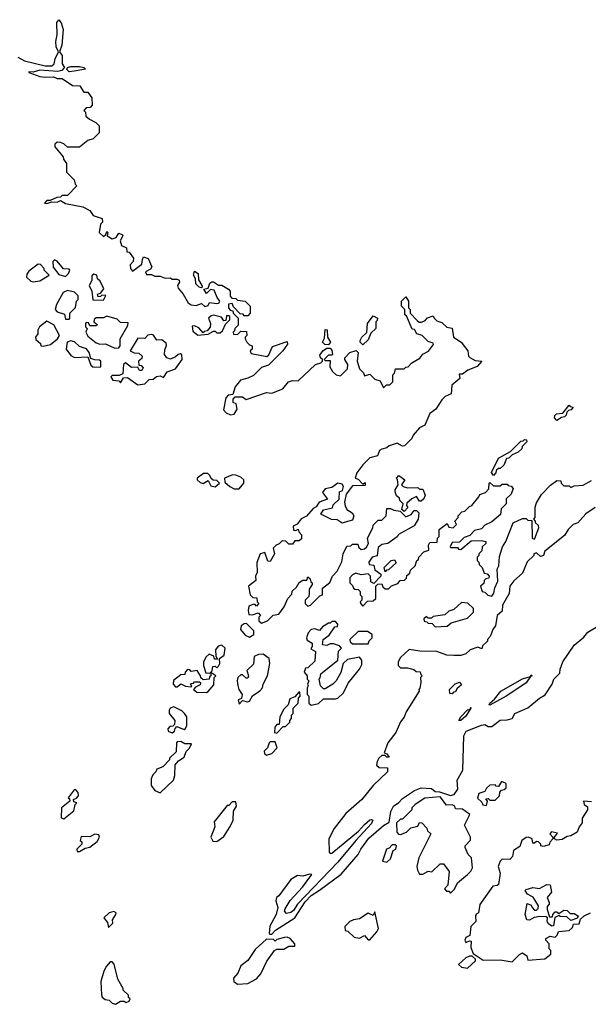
# Model space of a CAD drawing. Extents: x 1861455 to 2058065, y 200073 to 437907.
# Tile 170 of 256: x 2026298 to 2029607, y 265342 to 271072. Entities that reach past the tile are written whole.
import ezdxf

# ---------------------------------------------------------------- set-up
doc = ezdxf.new("R2010")
doc.units = 0

msp = doc.modelspace()

# ---------------------------------------------------------------- linework, layer by layer
at = {"layer": '0CON05XD'}
for points in [[(2026286.7, 270855), (2026325, 270832.5), (2026445, 270804.2), (2026485.4, 270804.6), (2026497.8, 270815), (2026503.1, 270845), (2026523.3, 270885), (2026509.2, 270915), (2026507.5, 270945), (2026515.8, 270985), (2026514.2, 271055.8), (2026525, 271072.5), (2026538.8, 271055), (2026550, 271015), (2026542.5, 270925), (2026530, 270885), (2026544.1, 270864.1), (2026544, 270815), (2026557.5, 270795), (2026555, 270790)], [(2026585, 270770), (2026571.7, 270781.7), (2026576.7, 270795), (2026595, 270800.6), (2026645, 270800.8), (2026670, 270795), (2026680, 270785), (2026615, 270772.5), (2026585, 270770)], [(2026555, 270790), (2026542.7, 270777.3), (2026518.8, 270771.2), (2026415, 270778.8), (2026375, 270767.5), (2026350, 270770), (2026350, 270765), (2026415, 270742.5), (2026445, 270737.5), (2026495, 270740), (2026515, 270730), (2026545, 270730), (2026605, 270690), (2026647, 270687), (2026671.7, 270651.7), (2026695, 270650), (2026717, 270617), (2026720, 270575), (2026708.3, 270561.7), (2026685, 270560), (2026670, 270545), (2026680, 270535), (2026681.7, 270511.7), (2026703, 270493), (2026740, 270475), (2026760, 270455), (2026760, 270415), (2026725, 270380), (2026695, 270370), (2026645, 270330), (2026575, 270330), (2026555, 270350), (2026535, 270357.5), (2026515, 270360), (2026501.7, 270348.3), (2026501.7, 270331.7), (2026550, 270275), (2026551.7, 270261.7), (2026570, 270235), (2026570, 270185), (2026615, 270140), (2026620, 270115), (2026630, 270105), (2026575, 270050), (2026545, 270050), (2026535, 270040), (2026513, 270037), (2026475, 270020), (2026455, 270020), (2026442.5, 270005), (2026455, 270002.5), (2026485, 270012.5), (2026515, 270010), (2026535, 270020), (2026565, 270002.5), (2026665, 269982.5), (2026705, 269962.5), (2026725, 269932.5), (2026777.5, 269915), (2026780, 269895), (2026768.3, 269881.7), (2026760, 269835), (2026785, 269810), (2026798.3, 269821.7), (2026805, 269840), (2026810, 269835), (2026807.5, 269815), (2026835, 269796.7), (2026860, 269805), (2026875, 269830), (2026895, 269820), (2026897.5, 269815), (2026882.5, 269785), (2026889.3, 269759.3), (2026920, 269745), (2026921.7, 269721.7), (2026935, 269720), (2026960, 269685), (2026957.5, 269665), (2026940, 269645), (2026942.5, 269625), (2026955, 269610), (2027009.3, 269650.7), (2027013, 269677), (2027018.3, 269691.7), (2027045, 269682.5), (2027066.7, 269635), (2027059.3, 269620.7), (2027030, 269605), (2027035, 269590), (2027065, 269590), (2027085, 269580), (2027115, 269580), (2027145, 269567.5), (2027175, 269570), (2027185, 269562.5), (2027215, 269562.5), (2027226.4, 269556.4), (2027227.5, 269545), (2027216.7, 269525), (2027219.3, 269509.3), (2027250, 269475), (2027277.5, 269425), (2027295, 269412.5), (2027325, 269408.8), (2027355, 269420), (2027375, 269402.5), (2027395, 269410), (2027403, 269427), (2027445, 269420), (2027456.4, 269423.6), (2027462.5, 269435), (2027447.5, 269455), (2027429.3, 269499.3), (2027408.3, 269501.7), (2027385, 269480), (2027370, 269505), (2027395, 269510), (2027405, 269540), (2027415, 269546.7), (2027425, 269546.7), (2027455, 269527.5), (2027475, 269527.5), (2027512.5, 269505), (2027521.7, 269491.7), (2027523, 269463), (2027531.7, 269451.7), (2027555, 269450), (2027565, 269440), (2027610, 269435), (2027640, 269405), (2027640, 269365), (2027625, 269350), (2027605, 269350), (2027598.3, 269358.3), (2027581.7, 269361.7), (2027541.7, 269401.7), (2027535, 269420), (2027513.6, 269416.4), (2027512.5, 269395), (2027521.7, 269381.7), (2027538.3, 269378.3), (2027540, 269365), (2027570, 269335), (2027570, 269295), (2027550, 269275), (2027548.3, 269261.7), (2027540, 269255), (2027541.7, 269241.7), (2027565, 269240), (2027585, 269260), (2027618.3, 269258.3), (2027620, 269235), (2027610, 269225), (2027610, 269215), (2027620, 269195), (2027635, 269180), (2027650, 269175), (2027650, 269155), (2027640, 269145), (2027645, 269130), (2027737, 269113), (2027748.3, 269121.7), (2027770, 269170), (2027855, 269200), (2027856.7, 269185), (2027830, 269145), (2027770, 269085), (2027745, 269062.5), (2027705, 269047.5), (2027658.3, 269001.7), (2027625, 268986.7), (2027582.5, 268975), (2027552.5, 268935), (2027538.3, 268891.7), (2027511.7, 268888.3), (2027498.3, 268871.7), (2027483, 268803), (2027500, 268785), (2027525, 268772.5), (2027545, 268777.5), (2027563.3, 268805), (2027557, 268837), (2027540, 268845), (2027540, 268865), (2027551.7, 268878.3), (2027595, 268877.5), (2027615, 268862.5), (2027735, 268902.5), (2027765, 268900), (2027830, 268925), (2027862.5, 268965), (2027885, 268972.5), (2027918.3, 268971.7), (2028020, 269065), (2028050, 269075), (2028060, 269085), (2028060, 269095), (2028047.5, 269105), (2028045, 269120), (2028063.6, 269146.4), (2028085, 269160), (2028105, 269160), (2028115, 269150), (2028117.5, 269125), (2028115, 269120), (2028095, 269120), (2028070, 269095), (2028075, 269090), (2028105, 269090), (2028103, 269053), (2028117.5, 269025), (2028140, 269005), (2028165, 269000), (2028205, 269040), (2028207.5, 269065), (2028190, 269095), (2028190, 269105), (2028220, 269135), (2028257, 269147), (2028267.5, 269135), (2028262.5, 269085), (2028275, 269040), (2028298.3, 269018.3), (2028305, 269000), (2028335, 269010), (2028365, 268980), (2028395, 268970), (2028415, 268930), (2028431.7, 268948.3), (2028451.7, 268948.3), (2028470, 268965), (2028470, 269005), (2028480, 269015), (2028485, 269040), (2028535, 269040), (2028545, 269050), (2028558.3, 269051.7), (2028580, 269075), (2028626.4, 269103.6), (2028643.6, 269126.4), (2028676.4, 269143.6), (2028707, 269183), (2028705, 269190), (2028675, 269200), (2028640, 269235), (2028610, 269245), (2028595, 269270), (2028581.7, 269271.7), (2028548.3, 269348.3), (2028540, 269355), (2028540, 269385), (2028520, 269405), (2028520, 269435), (2028545, 269460), (2028560, 269435), (2028560, 269395), (2028570, 269385), (2028570, 269365), (2028611.7, 269321.7), (2028623, 269313), (2028637, 269313), (2028658.3, 269321.7), (2028671.7, 269338.3), (2028705, 269350), (2028710, 269335), (2028725, 269320), (2028755, 269310), (2028783.8, 269283.8), (2028815, 269277.5), (2028822.5, 269225), (2028867.5, 269195), (2028906.1, 269146.1), (2028910, 269115), (2028917, 269107), (2028948.3, 269088.3), (2028987.5, 269085), (2028960, 269055), (2028906.4, 269033.6), (2028875, 269010), (2028855, 269010), (2028860, 268985), (2028812.5, 268945), (2028810, 268895), (2028775, 268880), (2028755, 268860), (2028720, 268805), (2028685, 268780), (2028656.4, 268713.6), (2028625, 268697.5), (2028587.5, 268655), (2028580, 268635), (2028538.3, 268591.7), (2028525, 268590), (2028495, 268607.5), (2028448.3, 268591.7), (2028435, 268580), (2028405, 268573.3), (2028392.5, 268565), (2028380, 268535), (2028335, 268522.5), (2028295, 268482.5), (2028260, 268435), (2028250, 268405), (2028268.3, 268398.3), (2028295, 268370), (2028308.3, 268378.3), (2028308.3, 268361.7), (2028235, 268360), (2028198.3, 268311.7), (2028187.5, 268265), (2028193, 268243), (2028201.7, 268221.7), (2028233, 268203), (2028242.5, 268185), (2028235, 268160), (2028205, 268152.5), (2028175, 268142.5), (2028145, 268162.5), (2028113, 268163), (2028050, 268195), (2028065, 268220), (2028118.3, 268231.7), (2028121.7, 268248.3), (2028157, 268283), (2028160, 268325), (2028176.7, 268333.3), (2028182.5, 268355), (2028175, 268370), (2028150, 268375), (2028115, 268350), (2028075, 268342.5), (2028060.7, 268320.7), (2028088.3, 268281.7), (2028040, 268265), (2028023, 268237), (2028005, 268227.5), (2027966.4, 268183.6), (2027935, 268167.5), (2027913.3, 268136.7), (2027890, 268125), (2027891.7, 268101.7), (2027905, 268100), (2027918.3, 268108.3), (2027921.7, 268091.7), (2027937.5, 268075), (2027938.3, 268051.7), (2027925, 268040), (2027900, 268040), (2027885, 268020), (2027865, 268020), (2027847, 268037), (2027825, 268040), (2027808.3, 268021.7), (2027790, 268015), (2027773, 267997), (2027780, 267965), (2027755, 267920), (2027741.7, 267921.7), (2027725, 267972.5), (2027696.4, 267963.6), (2027677, 267913), (2027680, 267855), (2027670, 267835), (2027671.7, 267808.3), (2027630, 267775), (2027640, 267725), (2027655, 267710), (2027678.3, 267708.3), (2027680, 267685), (2027690, 267675), (2027675, 267660), (2027668.3, 267668.3), (2027655, 267670), (2027630.7, 267659.3), (2027626.7, 267635), (2027631.7, 267611.7), (2027651.7, 267608.3), (2027685, 267620), (2027700, 267605), (2027690, 267595), (2027690, 267575), (2027705, 267560), (2027740, 267575), (2027773, 267607), (2027805, 267612.5), (2027837.5, 267655), (2027857.5, 267705), (2027880.7, 267729.3), (2027883.9, 267746.1), (2027909.3, 267770.7), (2027925, 267797.5), (2027945, 267810), (2027968.3, 267811.7), (2027975, 267830), (2027988.3, 267818.3), (2027991.7, 267801.7), (2028000, 267795), (2028000, 267785), (2027982.5, 267757.5), (2027982.5, 267735), (2027980, 267715), (2027960, 267695), (2027960, 267675), (2027975, 267660), (2027990, 267665), (2028045, 267720), (2028060, 267725), (2028060, 267765), (2028103, 267797), (2028117.5, 267835), (2028146.1, 267863.9), (2028171.7, 267918.3), (2028180, 267965), (2028201.7, 268008.3), (2028225, 268010), (2028235, 268020), (2028265, 268020), (2028271.7, 268001.7), (2028285, 267990), (2028305, 267992.5), (2028316.4, 268003.6), (2028327.5, 268025), (2028322.5, 268055), (2028353.3, 268115), (2028355, 268130), (2028385, 268160), (2028405, 268160), (2028430, 268185), (2028435, 268227.5), (2028455, 268227.5), (2028475, 268217.5), (2028511.7, 268211.7), (2028545, 268180), (2028576.4, 268193.6), (2028593, 268217), (2028607, 268217), (2028621.7, 268201.7), (2028617.5, 268165), (2028593, 268127), (2028502.5, 268077.5), (2028495, 268062.5), (2028440, 268025), (2028405, 268017.5), (2028385, 268000), (2028378.3, 267951.7), (2028350, 267945), (2028330, 267915), (2028331.7, 267901.7), (2028358.3, 267898.3), (2028365, 267870), (2028400, 267845), (2028400, 267835), (2028358.3, 267791.7), (2028341.7, 267801.7), (2028340, 267835), (2028325, 267847.5), (2028285, 267842.5), (2028255, 267852.5), (2028235, 267842.5), (2028220, 267825), (2028220, 267795), (2028235, 267780), (2028240, 267765), (2028248.3, 267758.3), (2028267, 267757), (2028280, 267745), (2028280, 267725), (2028290, 267715), (2028290, 267695), (2028280, 267685), (2028283, 267673), (2028295, 267660), (2028321.7, 267688.3), (2028355, 267690), (2028370, 267705), (2028370, 267775), (2028381.7, 267788.3), (2028405, 267790), (2028411.7, 267771.7), (2028425, 267760), (2028445, 267760), (2028461.7, 267778.3), (2028498.3, 267791.7), (2028511.7, 267808.3), (2028538.3, 267811.7), (2028548.3, 267821.7), (2028551.7, 267838.3), (2028568.3, 267851.7), (2028571.7, 267868.3), (2028600, 267895), (2028610, 267925), (2028618.3, 267931.7)], [(2026565, 269577.5), (2026582.5, 269595), (2026590, 269615), (2026585, 269620), (2026551.7, 269621.7), (2026515, 269667.5), (2026500, 269675), (2026490, 269665), (2026491.7, 269631.7), (2026525, 269590), (2026565, 269577.5)], [(2026375, 269546.7), (2026415, 269553.3), (2026470, 269585), (2026440, 269615), (2026440, 269625), (2026418.3, 269648.3), (2026405, 269650), (2026351.7, 269608.3), (2026338.3, 269591.7), (2026337.5, 269575), (2026361.7, 269551.7), (2026375, 269546.7)], [(2027355, 269512.5), (2027342.5, 269515), (2027322.5, 269535), (2027320, 269565), (2027310, 269585), (2027315, 269610), (2027336.7, 269595), (2027338.3, 269558.3), (2027357.5, 269525), (2027360, 269515), (2027355, 269512.5)], [(2026785, 269440), (2026798.3, 269468.3), (2026775, 269470), (2026768.3, 269461.7), (2026755, 269460), (2026750, 269475), (2026768.3, 269481.7), (2026787, 269507), (2026765, 269550), (2026750, 269565), (2026747.5, 269585), (2026728.3, 269591.7), (2026718.3, 269581.7), (2026717.5, 269555), (2026702.5, 269525), (2026718.3, 269491.7), (2026723, 269443), (2026785, 269440)], [(2026585, 269330), (2026590, 269335), (2026590, 269365), (2026621.7, 269398.3), (2026627.5, 269435), (2026637.5, 269445), (2026637.5, 269465), (2026617, 269487), (2026575, 269496.7), (2026551.2, 269485), (2026511.2, 269415), (2026503.3, 269385), (2026515, 269372.5), (2026558.3, 269358.3), (2026565, 269330), (2026585, 269330)], [(2026435, 269172.5), (2026477, 269183), (2026517.5, 269215), (2026530, 269235), (2026496.4, 269296.4), (2026455, 269317.5), (2026413.3, 269285), (2026403.3, 269265), (2026402.5, 269245), (2026390, 269225), (2026391.7, 269211.7), (2026418.3, 269188.3), (2026420, 269175), (2026435, 269172.5)], [(2026850.7, 269160.7), (2026875, 269162.5), (2026882.5, 269175), (2026882.5, 269215), (2026927, 269293), (2026928.3, 269308.3), (2026885, 269310), (2026865, 269330), (2026805, 269346.7), (2026785, 269337.5), (2026741.7, 269338.3), (2026731.7, 269328.3), (2026730, 269315), (2026748.3, 269298.3), (2026745, 269290), (2026705, 269290), (2026698.3, 269308.3), (2026685, 269310), (2026680, 269305), (2026680, 269285), (2026690, 269275), (2026682.5, 269255), (2026695, 269230), (2026741.7, 269191.7), (2026764.1, 269184.1), (2026796.1, 269186.1), (2026850.7, 269160.7)], [(2027335, 269237.5), (2027395, 269242.5), (2027425, 269260), (2027435, 269260), (2027445, 269250), (2027465, 269250), (2027478.3, 269261.7), (2027495, 269300), (2027520, 269325), (2027520, 269345), (2027515, 269350), (2027501.7, 269348.3), (2027498.3, 269321.7), (2027485, 269320), (2027471.7, 269341.7), (2027425, 269352.5), (2027411.2, 269348.8), (2027397.5, 269335), (2027407.5, 269305), (2027407, 269283), (2027388.3, 269261.7), (2027371.7, 269258.3), (2027365, 269250), (2027340, 269280), (2027315, 269290), (2027301.7, 269288.3), (2027305, 269260), (2027335, 269237.5)], [(2028295, 269180), (2028280, 269195), (2028280, 269205), (2028290, 269225), (2028318.3, 269251.7), (2028322.5, 269305), (2028355, 269350), (2028380, 269335), (2028378.3, 269321.7), (2028370, 269315), (2028370, 269275), (2028341.7, 269248.3), (2028325, 269210), (2028295, 269180)], [(2028095, 269180), (2028073, 269183), (2028060, 269195), (2028071.7, 269218.3), (2028075, 269270), (2028087, 269267), (2028090, 269225), (2028107.5, 269195), (2028095, 269180)], [(2026765, 269050), (2026770, 269055), (2026770, 269085), (2026761.7, 269091.7), (2026735, 269092.5), (2026711.7, 269101.7), (2026702.5, 269135), (2026686.1, 269156.1), (2026645, 269170), (2026617, 269197), (2026595, 269203.3), (2026573.6, 269196.4), (2026567.5, 269155), (2026595, 269117.5), (2026617, 269107), (2026695, 269110), (2026711.7, 269061.7), (2026722.5, 269052.5), (2026765, 269050)], [(2026985, 268947.5), (2027025, 268952.5), (2027051.7, 268978.3), (2027075, 268980), (2027093.8, 268996.2), (2027115, 269000), (2027135, 268990), (2027155, 269022.5), (2027205, 269040), (2027242.5, 269095), (2027241.7, 269121.7), (2027233, 269127), (2027220, 269125), (2027205, 269110), (2027175, 269097.5), (2027154.1, 269104.1), (2027140, 269125), (2027141.7, 269151.7), (2027153, 269177), (2027150.7, 269190.7), (2027125, 269210), (2027095, 269207.5), (2027076.4, 269236.4), (2027065, 269240), (2027043.9, 269236.1), (2027025, 269217.5), (2026985, 269220), (2026940, 269145), (2026963, 269133), (2026991.7, 269131.7), (2027010, 269115), (2027008.3, 269101.7), (2026990, 269085), (2026991.7, 269061.7), (2027005, 269060), (2027016.4, 269046.4), (2027008.3, 269031.7), (2026995, 269030), (2026985, 269050), (2026948.3, 269048.3), (2026913.6, 269076.4), (2026902.5, 269065), (2026898.3, 269011.7), (2026877.5, 269002.5), (2026835, 269002.5), (2026827.5, 268995), (2026840, 268975), (2026875, 268970), (2026885, 268960), (2026901.7, 268988.3), (2026925, 268990), (2026985, 268947.5)], [(2029425, 268740), (2029410, 268755), (2029411.7, 268768.3), (2029421.7, 268778.3), (2029458.3, 268781.7), (2029495, 268830), (2029501.7, 268821.7), (2029518.3, 268818.3), (2029508.3, 268801.7), (2029491.7, 268798.3), (2029481.7, 268788.3), (2029478.3, 268771.7), (2029468.3, 268761.7), (2029451.7, 268758.3), (2029425, 268740)], [(2029055, 268420), (2029043, 268437), (2029085, 268520), (2029155, 268560), (2029215, 268620), (2029228.3, 268621.7), (2029235, 268630), (2029248.3, 268628.3), (2029250, 268615), (2029221.7, 268588.3), (2029220, 268575), (2029200, 268555), (2029165, 268540), (2029145, 268520), (2029131.7, 268518.3), (2029115, 268480), (2029095, 268460), (2029085, 268460), (2029071.7, 268448.3), (2029070, 268435), (2029055, 268420)], [(2027435, 268353.3), (2027460, 268375), (2027445, 268390), (2027423, 268393), (2027411.7, 268401.7), (2027405, 268420), (2027391.7, 268431.7), (2027368.3, 268431.7), (2027330, 268405), (2027330, 268395), (2027348.3, 268378.3), (2027365, 268372.5), (2027395, 268390), (2027410.7, 268360.7), (2027435, 268353.3)], [(2027575, 268342.5), (2027602.5, 268375), (2027602.5, 268395), (2027585, 268410), (2027555, 268422.5), (2027537, 268423), (2027490, 268405), (2027491.7, 268381.7), (2027520, 268355), (2027545, 268342.5), (2027575, 268342.5)], [(2028535, 268210), (2028522.5, 268222.5), (2028530, 268255), (2028510, 268275), (2028508.3, 268288.3), (2028491.7, 268301.7), (2028482.5, 268325), (2028483, 268337), (2028500, 268365), (2028497.5, 268397.5), (2028490, 268405), (2028505, 268420), (2028540, 268395), (2028520, 268365), (2028530, 268355), (2028555, 268347.5), (2028615, 268350), (2028625, 268340), (2028645, 268340), (2028657.5, 268305), (2028650, 268285), (2028635, 268270), (2028625, 268270), (2028607, 268297), (2028580, 268285), (2028551.7, 268258.3), (2028550, 268245), (2028557, 268233), (2028535, 268210)], [(2028618.3, 267931.7), (2028620, 267945), (2028650, 267975), (2028680, 267985), (2028677.5, 268015), (2028685, 268030), (2028728.3, 268031.7), (2028730, 268055), (2028740, 268065), (2028740, 268105), (2028785, 268140), (2028795, 268120), (2028820, 268115), (2028840, 268135), (2028830, 268155), (2028850, 268175), (2028850, 268185), (2028871.7, 268208.3), (2028888.3, 268211.7), (2028915, 268240), (2028930, 268245), (2028970, 268295), (2028975, 268310), (2029008.3, 268321.7), (2029028.3, 268341.7), (2029030, 268375), (2029035, 268380), (2029055, 268360), (2029095, 268360), (2029105, 268370), (2029135, 268370), (2029141.7, 268361.7), (2029158.3, 268358.3), (2029170, 268345), (2029158.3, 268311.7), (2029130, 268285), (2029130, 268255), (2029100, 268225), (2029097, 268193), (2029045, 268150), (2029005, 268130), (2028985, 268110), (2028945, 268100), (2028918.3, 268071.7), (2028885, 268060), (2028858.3, 268031.7), (2028815, 268030), (2028802.5, 268005), (2028805, 268000), (2028845, 268000), (2028851.7, 267991.7), (2028865, 267990), (2028925, 268040), (2028985, 268042.5), (2029010, 268035), (2029010, 268025), (2028990, 268005), (2028988.3, 267981.7), (2028970, 267965), (2028970, 267955), (2028960, 267945), (2028960, 267925), (2028970, 267915), (2028971.7, 267901.7), (2028990, 267885), (2029001.7, 267851.7), (2029018.3, 267848.3), (2029030, 267835), (2029028.3, 267821.7), (2029011.7, 267818.3), (2029001.7, 267808.3), (2028998.3, 267791.7), (2028980, 267775), (2028990, 267745), (2029005, 267740), (2029023, 267723), (2029045, 267717.5), (2029057.5, 267735), (2029063, 267767), (2029080, 267805), (2029077.5, 267875), (2029086.4, 267893.6), (2029090.7, 267949.3), (2029107.5, 268005), (2029127.5, 268035), (2029170, 268145), (2029225, 268170), (2029245, 268170), (2029255, 268160), (2029278.3, 268158.3), (2029280, 268055), (2029295, 268050), (2029320, 268115), (2029318.3, 268128.3), (2029300, 268145), (2029300, 268155), (2029290, 268165), (2029297.5, 268175), (2029297.5, 268235), (2029305, 268260), (2029335, 268310), (2029387, 268363), (2029425, 268390), (2029448.3, 268388.3), (2029450, 268375), (2029465, 268360), (2029495, 268360), (2029505, 268350), (2029525, 268360), (2029577, 268363), (2029625, 268390)], [(2029646.4, 268233.6), (2029593.6, 268196.4), (2029546.4, 268143.6), (2029520, 268135), (2029490, 268105), (2029469.3, 268070.7), (2029355, 267980), (2029346.4, 267953.6), (2029328.3, 267948.3), (2029305, 267970), (2029290, 267965), (2029290, 267955), (2029251.7, 267918.3), (2029225, 267852.5), (2029173.6, 267806.4), (2029150, 267775), (2029147, 267733), (2029107.5, 267665), (2029105, 267630), (2029077.5, 267605), (2029067.5, 267545), (2029053, 267527), (2029037, 267483), (2029020, 267465), (2029020, 267455), (2028991.7, 267428.3), (2028988.3, 267411.7), (2028965, 267420), (2028920, 267405), (2028895, 267382.5), (2028865, 267372.5), (2028825, 267372.5), (2028783.6, 267373.6), (2028726.1, 267396.1), (2028627, 267397), (2028565, 267407.5), (2028515, 267360), (2028500, 267335), (2028500, 267315), (2028515, 267300), (2028555, 267300), (2028591.7, 267291.7), (2028605, 267280), (2028628.3, 267278.3), (2028631.7, 267261.7), (2028640, 267255), (2028630, 267245), (2028632.5, 267215), (2028627, 267183), (2028620, 267175), (2028622.5, 267165), (2028546.7, 267045), (2028536.1, 267013.9), (2028513.9, 266986.1), (2028487.5, 266925), (2028440, 266865), (2028420, 266805), (2028435, 266800), (2028448.3, 266781.7), (2028435, 266780), (2028425, 266790), (2028405, 266790), (2028387.5, 266775), (2028377.5, 266755), (2028373.8, 266733.8), (2028390.7, 266720.7), (2028438.3, 266718.3), (2028437.5, 266695), (2028354.1, 266615.9), (2028290, 266535), (2028195, 266453.3), (2028128, 266365), (2028096.2, 266305), (2028098.3, 266228.3), (2028105, 266220), (2028115, 266222.5), (2028269.2, 266350.8), (2028305, 266388.1), (2028335, 266415.8), (2028345, 266418), (2028352.5, 266415), (2028345.6, 266394.4), (2028253.5, 266296.5), (2028149.7, 266170.3), (2027915, 265926), (2027892, 265888), (2027875, 265876.2), (2027850.7, 265870.7), (2027838.8, 265885), (2027842.3, 265897.7), (2027872.5, 265947.5), (2027943.8, 266025), (2027998.3, 266098.3), (2027985, 266100), (2027945, 266087.5), (2027915, 266091.2), (2027875, 266068.8), (2027806.7, 265973.3), (2027792.5, 265965), (2027787.5, 265945), (2027800, 265905), (2027790, 265865), (2027753, 265797), (2027750, 265755), (2027755, 265750), (2027765, 265750), (2027787, 265773), (2027900, 265845), (2027958.3, 265938.3), (2027993.6, 265976.4), (2028043.6, 266006.4), (2028169.3, 266100.7), (2028267.5, 266215), (2028282.5, 266245), (2028330.4, 266309.6), (2028415, 266382.5), (2028448.3, 266401.7), (2028457.5, 266465), (2028472.5, 266495), (2028505, 266517.5), (2028525, 266540), (2028595, 266586.2), (2028635, 266602.5), (2028695, 266597.5), (2028715, 266580), (2028741.7, 266578.3), (2028805, 266557.5), (2028825.9, 266564.1), (2028847.5, 266595), (2028843.6, 266646.4), (2028877.5, 266705), (2028883.3, 266905), (2028897, 266933), (2028985, 266966.7), (2029005, 266970), (2029025, 266960), (2029045, 266960), (2029095, 266996.7), (2029135, 266997.5), (2029163.6, 267006.4), (2029180, 267035), (2029255, 267067.5), (2029322.5, 267125), (2029356.4, 267143.6), (2029396.7, 267205), (2029407.5, 267235), (2029440.7, 267269.3), (2029443.6, 267293.6), (2029458.8, 267335), (2029525, 267433.3), (2029581.7, 267478.3), (2029605, 267507.5), (2029745, 267592.5)], [(2028425, 267860), (2028420, 267885), (2028460, 267925), (2028478.3, 267928.3), (2028488.3, 267911.7), (2028445, 267870), (2028431.7, 267868.3), (2028425, 267860)], [(2028715, 267540), (2028785, 267542.5), (2028808.3, 267561.7), (2028905, 267590), (2028940, 267625), (2028940, 267645), (2028907, 267677), (2028868.3, 267681.7), (2028825, 267640), (2028795, 267630), (2028771.7, 267608.3), (2028705, 267600), (2028695, 267590), (2028675, 267590), (2028665, 267600), (2028650, 267585), (2028651.7, 267571.7), (2028668.3, 267568.3), (2028675, 267560), (2028698.3, 267558.3), (2028715, 267540)], [(2027635, 267480), (2027660, 267495), (2027660, 267515), (2027618.3, 267558.3), (2027605, 267557.5), (2027587.5, 267545), (2027583, 267523), (2027610.7, 267490.7), (2027635, 267480)], [(2027995, 267082.5), (2028037, 267093), (2028065, 267120), (2028135, 267120), (2028150, 267125), (2028182.5, 267155), (2028209.3, 267210.7), (2028275, 267292.5), (2028289.3, 267320.7), (2028290, 267345), (2028275, 267362.5), (2028205, 267350), (2028180, 267325), (2028167, 267273), (2028140, 267225), (2028120, 267205), (2028075, 267177.5), (2028065, 267177.5), (2028047.5, 267195), (2028040, 267235), (2028047, 267243), (2028050, 267265), (2028150, 267345), (2028153, 267397), (2028170, 267415), (2028158.3, 267428.3), (2028125, 267440), (2028105, 267440), (2028085, 267430), (2028060, 267435), (2028063.6, 267466.4), (2028099.3, 267490.7), (2028131.7, 267538.3), (2028148.3, 267541.7), (2028150, 267555), (2028135, 267570), (2028115, 267570), (2028105, 267560), (2028095, 267560), (2028060.7, 267539.3), (2028041.7, 267518.3), (2028015, 267526.7), (2027995, 267523.3), (2027976.7, 267505), (2027966.7, 267475), (2027970.7, 267460.7), (2028000, 267445), (2028000, 267425), (2027991.7, 267411.7), (2028020, 267395), (2028015, 267340), (2027975, 267300), (2027961.7, 267298.3), (2027952.5, 267275), (2027970, 267255), (2027970, 267235), (2027980, 267225), (2027972.5, 267205), (2027977.5, 267195), (2027970, 267185), (2027970, 267145), (2027980, 267135), (2027980, 267095), (2027995, 267082.5)], [(2028325, 267440), (2028331.7, 267458.3), (2028350, 267475), (2028350, 267495), (2028321.7, 267511.7), (2028268.3, 267511.7), (2028220, 267465), (2028221.7, 267451.7), (2028235, 267440), (2028325, 267440)], [(2027405, 267270), (2027417.5, 267282.5), (2027421.7, 267308.3), (2027435, 267310), (2027445, 267300), (2027455, 267310), (2027462.5, 267325), (2027460, 267355), (2027487.5, 267375), (2027493.3, 267415), (2027475, 267433.3), (2027452.5, 267427.5), (2027436.7, 267405), (2027438.3, 267368.3), (2027448.3, 267351.7), (2027431.7, 267351.7), (2027428.3, 267368.3), (2027400.7, 267379.3), (2027382.5, 267365), (2027367.5, 267335), (2027367.5, 267315), (2027381.7, 267271.7), (2027405, 267270)], [(2027575, 267090), (2027595, 267110), (2027623.3, 267103.3), (2027635, 267107.5), (2027652, 267138), (2027695, 267166.7), (2027710, 267185), (2027714.1, 267205.9), (2027740, 267255), (2027753.3, 267325), (2027750, 267355), (2027715, 267380), (2027688.3, 267378.3), (2027663, 267367), (2027658.3, 267321.7), (2027620, 267285), (2027630, 267255), (2027625, 267240), (2027615, 267240), (2027595, 267260), (2027585, 267260), (2027567.5, 267245), (2027562.5, 267225), (2027567, 267197), (2027572.5, 267175), (2027592.5, 267145), (2027588.3, 267121.7), (2027570, 267115), (2027575, 267090)], [(2027385, 267157.5), (2027395, 267162.5), (2027427.7, 267202.3), (2027430, 267245), (2027440, 267255), (2027415, 267270), (2027410, 267270), (2027410, 267255), (2027401.7, 267248.3), (2027400, 267235), (2027365, 267230), (2027351.7, 267241.7), (2027350, 267255), (2027330, 267285), (2027295, 267280), (2027288.3, 267288.3), (2027275, 267290), (2027260, 267275), (2027258.3, 267261.7), (2027235, 267260), (2027193, 267227), (2027190, 267205), (2027205, 267190), (2027215, 267190), (2027235, 267207.5), (2027263, 267193), (2027295, 267190), (2027300, 267195), (2027290, 267205), (2027295, 267210), (2027308.3, 267211.7), (2027315, 267220), (2027345, 267220), (2027350, 267215), (2027348.3, 267201.7), (2027321.7, 267188.3), (2027310, 267175), (2027328.3, 267158.3), (2027385, 267157.5)], [(2029035, 267083.8), (2029030, 267085), (2029033.3, 267095), (2029061.7, 267118.3), (2029097.5, 267165), (2029223.9, 267236.1), (2029270, 267250), (2029275, 267260), (2029280, 267255), (2029270, 267250), (2029245, 267214.2), (2029215, 267192.9), (2029128.8, 267135), (2029035, 267083.8)], [(2028815, 267150), (2028801.7, 267151.7), (2028800, 267175), (2028831.7, 267208.3), (2028857.5, 267217.5), (2028868.3, 267201.7), (2028841.7, 267178.3), (2028835, 267160), (2028821.7, 267158.3), (2028815, 267150)], [(2027795, 266920), (2027831.7, 266958.3), (2027845, 266960), (2027870, 266985), (2027870, 266995), (2027880, 267005), (2027880, 267025), (2027890, 267035), (2027890, 267065), (2027917.5, 267095), (2027920, 267125), (2027930, 267135), (2027928.3, 267158.3), (2027921.7, 267158.3), (2027898.3, 267131.7), (2027870.7, 267119.3), (2027860, 267085), (2027835, 267060), (2027812.5, 267015), (2027808.3, 266971.7), (2027795, 266970), (2027782.5, 266955), (2027780, 266925), (2027795, 266920)], [(2027185, 266922.5), (2027198.3, 266931.7), (2027201.7, 266948.3), (2027211.7, 266958.3), (2027255, 266942.5), (2027263, 266947), (2027270, 266965), (2027270, 267015), (2027257.5, 267035), (2027240.7, 267050.7), (2027195, 267073.8), (2027173.9, 267066.1), (2027166.7, 267055), (2027167.5, 267035), (2027200, 266995), (2027198.3, 266971.7), (2027188.3, 266961.7), (2027171.7, 266958.3), (2027160, 266945), (2027161.7, 266931.7), (2027185, 266922.5)], [(2028853.3, 266993.3), (2028864.4, 267015.6), (2028905, 267056.2), (2028919.3, 267060.4), (2028925, 267070), (2028919.3, 267060.4), (2028895, 267020), (2028865, 266993.8), (2028853.3, 266993.3)], [(2027115, 266573.3), (2027192.3, 266647.7), (2027201.2, 266675), (2027203, 266737), (2027221.2, 266758.8), (2027255, 266780), (2027266.4, 266813.6), (2027285, 266832.5), (2027298.3, 266858.3), (2027258.3, 266858.3), (2027235, 266872.5), (2027215, 266870), (2027210, 266865), (2027208.8, 266811.2), (2027170, 266775), (2027170, 266765), (2027130, 266725), (2027095, 266710), (2027090, 266695), (2027071.7, 266678.3), (2027062.5, 266655), (2027062.5, 266615), (2027085, 266587.5), (2027115, 266573.3)], [(2027735, 266792.5), (2027765, 266802.5), (2027796.7, 266835), (2027785, 266870), (2027755, 266870), (2027750, 266865), (2027740, 266835), (2027720, 266815), (2027721.7, 266801.7), (2027735, 266792.5)], [(2029015, 266500), (2029020, 266525), (2029011.7, 266538.3), (2029025, 266540), (2029035, 266530), (2029065, 266530), (2029090, 266555), (2029092.5, 266577.5), (2029101.7, 266588.3), (2029118.3, 266591.7), (2029128.3, 266601.7), (2029130, 266625), (2029125, 266630), (2029101.7, 266638.3), (2029085, 266610), (2029071.7, 266611.7), (2029065, 266620), (2029035, 266617.5), (2029015, 266600), (2029005, 266580), (2028970.7, 266569.3), (2028963, 266543), (2028988.3, 266518.3), (2028993.6, 266503.6), (2029015, 266500)], [(2026555, 266422.5), (2026611.7, 266468.3), (2026620, 266505), (2026630, 266515), (2026611.7, 266521.7), (2026610, 266535), (2026628.3, 266541.7), (2026640, 266555), (2026637.5, 266575), (2026625, 266590), (2026615, 266590), (2026580, 266545), (2026588.3, 266538.3), (2026590, 266525), (2026540, 266485), (2026538.3, 266428.3), (2026555, 266422.5)], [(2027445, 266290), (2027485, 266320), (2027523.6, 266376.4), (2027540, 266415), (2027543, 266467), (2027560, 266495), (2027555, 266520), (2027535, 266520), (2027515, 266500), (2027505, 266500), (2027430, 266405), (2027432.5, 266375), (2027410, 266315), (2027421.7, 266291.7), (2027445, 266290)], [(2028805, 265990), (2028828.3, 266011.7), (2028845, 266050), (2028905, 266097.5), (2028923.6, 266116.4), (2028933, 266137), (2028926.7, 266195), (2028907.5, 266215), (2028890, 266255), (2028890, 266265), (2028921.7, 266298.3), (2028922.5, 266315), (2028886.7, 266385), (2028917, 266447), (2028875, 266477.5), (2028835, 266480), (2028830, 266495), (2028815, 266502.5), (2028781.7, 266501.7), (2028745, 266550), (2028655, 266542.5), (2028600, 266505), (2028580, 266485), (2028580, 266475), (2028525, 266420), (2028515, 266420), (2028491.7, 266398.3), (2028492.5, 266345), (2028501.7, 266331.7), (2028515, 266330), (2028550, 266345), (2028575, 266370), (2028615, 266380), (2028625, 266400), (2028638.3, 266398.3), (2028668.3, 266368.3), (2028671.7, 266351.7), (2028690, 266335), (2028620, 266195), (2028610, 266145), (2028613, 266123), (2028625, 266100), (2028645, 266100), (2028675, 266117.5), (2028697, 266113), (2028745, 266160), (2028765, 266160), (2028797.5, 266115), (2028790, 266035), (2028770, 266015), (2028781.7, 266001.7), (2028795, 266000), (2028805, 265990)], [(2029625, 266520), (2029580, 266525), (2029582.5, 266505), (2029602.5, 266492.5), (2029603.3, 266475), (2029572.5, 266425), (2029571.7, 266398.3), (2029553.9, 266376.1), (2029542.5, 266345), (2029506.1, 266323.9), (2029485, 266320), (2029455, 266302.5), (2029425, 266297.5), (2029410, 266305), (2029410, 266315), (2029427.5, 266337.5), (2029393.3, 266346.7), (2029382.5, 266335), (2029400, 266315), (2029400, 266305), (2029383.9, 266286.1), (2029379.3, 266270.7), (2029345, 266260), (2029330, 266265), (2029330, 266275), (2029318.3, 266288.3), (2029305, 266290), (2029295, 266280), (2029285, 266280), (2029280, 266305), (2029260, 266315), (2029245, 266313.8), (2029220, 266295), (2029208.3, 266261.7), (2029171.7, 266238.3), (2029167, 266203), (2029150, 266185), (2029105, 266187.5), (2029093.3, 266175), (2029083.3, 266145), (2029093.3, 266105), (2029085, 266040), (2029077, 266033), (2029050.7, 266029.3), (2028975, 265922.5), (2028967.5, 265875), (2028955, 265867.5), (2028950, 265855), (2028952.5, 265825), (2028923.8, 265795), (2028917, 265743), (2028895, 265731.2), (2028888.8, 265715), (2028895, 265702.5), (2028915, 265712.5), (2028925, 265710), (2028923.6, 265673.6), (2028937.5, 265637.5), (2028995, 265598.8), (2029095, 265601.2), (2029165, 265590), (2029207, 265633), (2029225, 265642.5), (2029250, 265625), (2029255, 265600), (2029355, 265607.5), (2029390, 265635), (2029390, 265655), (2029380, 265665), (2029380, 265695), (2029360, 265715), (2029360, 265725), (2029385, 265740), (2029415, 265732.5), (2029426.1, 265743.9), (2029433.3, 265766.7), (2029495, 265772.5), (2029515, 265790), (2029521.7, 265808.3), (2029555, 265810), (2029561.7, 265838.3), (2029583, 265857), (2029620, 265875)], [(2026631.7, 266231.7), (2026645, 266232.5), (2026678.3, 266251.7), (2026705, 266257.5), (2026749.3, 266290.7), (2026762.5, 266315), (2026758.3, 266328.3), (2026735, 266332.5), (2026705, 266317.5), (2026655, 266320), (2026650, 266295), (2026658.3, 266288.3), (2026660, 266275), (2026630, 266245), (2026631.7, 266231.7)], [(2028435, 266170), (2028455, 266190), (2028471.7, 266238.3), (2028487.5, 266245), (2028490, 266265), (2028485, 266270), (2028465, 266270), (2028448.3, 266251.7), (2028432.5, 266245), (2028410, 266175), (2028435, 266170)], [(2029395, 265797.5), (2029375, 265810), (2029367.5, 265825), (2029370, 265845), (2029361.7, 265851.7), (2029325, 265853.3), (2029293, 265847), (2029265, 265832.5), (2029250, 265835), (2029240, 265865), (2029251.7, 265928.3), (2029275, 265920), (2029280, 265905), (2029295, 265890), (2029305, 265890), (2029315, 265900), (2029317.5, 265915), (2029286.4, 265966.4), (2029253.6, 265983.6), (2029240, 266005), (2029245, 266010), (2029285, 266022.5), (2029323, 266017), (2029365, 266040), (2029385, 266037.5), (2029392.5, 265995), (2029367.5, 265965), (2029380, 265935), (2029380, 265925), (2029368.3, 265911.7), (2029367.5, 265895), (2029381.7, 265851.7), (2029398.3, 265851.7), (2029400, 265865), (2029415, 265880), (2029425, 265880), (2029435, 265870), (2029465, 265890), (2029485, 265887.5), (2029501.7, 265871.7), (2029525, 265870), (2029550, 265855), (2029538.3, 265841.7), (2029505, 265830), (2029481.7, 265851.7), (2029443.6, 265853.6), (2029435, 265860), (2029411.7, 265848.3), (2029405, 265800), (2029395, 265797.5)], [(2026815, 265790), (2026840, 265815), (2026837.5, 265835), (2026857.5, 265865), (2026860, 265875), (2026845, 265882.5), (2026817.5, 265875), (2026787.5, 265845), (2026808.3, 265818.3), (2026815, 265790)], [(2028335, 265717.5), (2028376.1, 265763.9), (2028386.1, 265783.9), (2028365, 265880), (2028355, 265860), (2028325, 265872.5), (2028275, 265840), (2028240, 265835), (2028220, 265825), (2028190, 265795), (2028191.7, 265771.7), (2028208.3, 265768.3), (2028245, 265732.5), (2028275, 265727.5), (2028305, 265742.5), (2028325, 265717.5), (2028335, 265717.5)], [(2027565, 265460), (2027625, 265463.8), (2027675, 265490), (2027700.4, 265519.6), (2027735.9, 265594.1), (2027780, 265655), (2027795, 265662.5), (2027835, 265662.5), (2027865, 265680), (2027898.3, 265681.7), (2027900, 265695), (2027872.5, 265725), (2027855, 265732.5), (2027838.3, 265731.7), (2027795, 265720), (2027785, 265710), (2027775, 265720), (2027735, 265722.5), (2027668.3, 265661.7), (2027625, 265597.5), (2027583.9, 265566.1), (2027566.7, 265523.3), (2027542, 265495), (2027543.8, 265475), (2027565, 265460)], [(2026855, 265342.5), (2026885, 265360), (2026905, 265360), (2026917, 265353), (2026935, 265360), (2026940, 265375), (2026931.7, 265381.7), (2026930, 265395), (2026900, 265425), (2026900, 265435), (2026868.3, 265488.3), (2026847, 265577), (2026835, 265590), (2026825, 265590), (2026802.5, 265565), (2026787.5, 265535), (2026770, 265475), (2026773, 265397), (2026777.5, 265385), (2026795, 265370), (2026817.5, 265367.5), (2026835, 265350), (2026855, 265342.5)], [(2028905, 265553.3), (2028950, 265595), (2028950, 265605), (2028931.7, 265621.7), (2028915, 265622.5), (2028895, 265612.5), (2028852.5, 265575), (2028868.3, 265558.3), (2028905, 265553.3)]]:
    msp.add_lwpolyline(points, dxfattribs=at)

doc.saveas('drawing.dxf')
